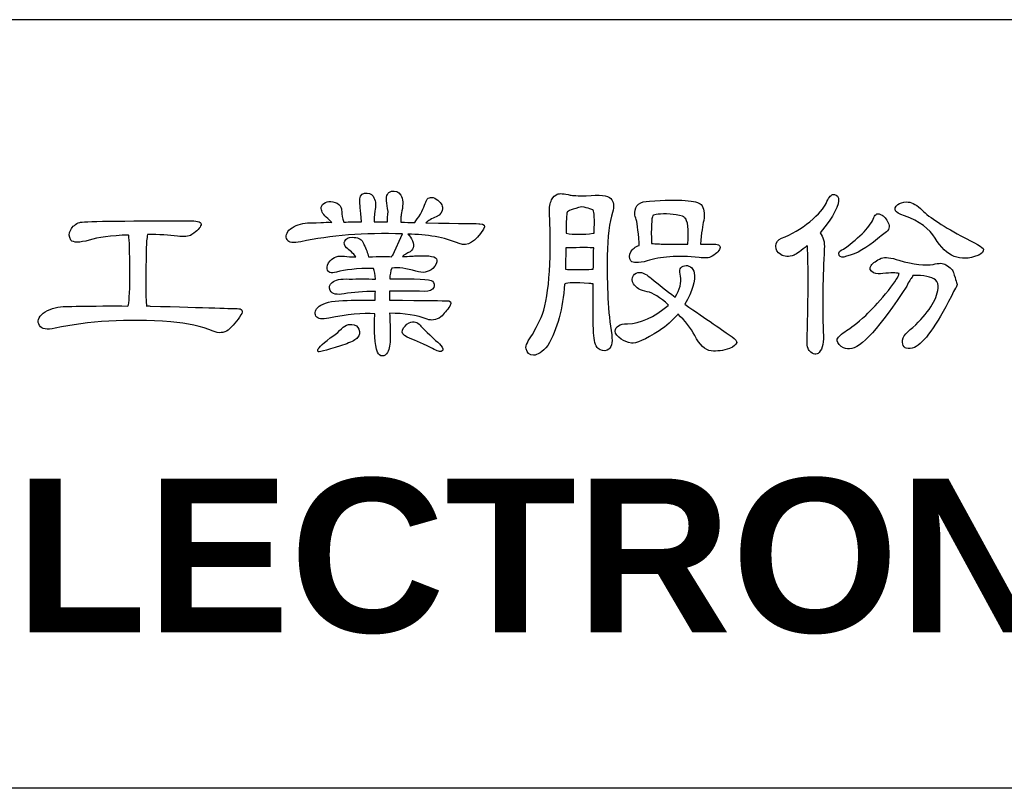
# Model space of a CAD drawing. Extents: x -74 to 556, y -100 to 345.
# Tile 12 of 19: x 376 to 399, y -36 to -18. Entities that reach past the tile are written whole.
import ezdxf

# ---------------------------------------------------------------- set-up
doc = ezdxf.new("R2010")
doc.units = 0
doc.header["$LTSCALE"] = 23.1
doc.header["$MEASUREMENT"] = 0
doc.layers.get('0').update_dxf_attribs({"linetype": 'CONTINUOUS'})
doc.layers.add('delta', color=5, linetype='CONTINUOUS')
doc.layers.add('DRAWING FRAME', color=1, linetype='CONTINUOUS')
doc.styles.add('ROMANC', font='romanc')

# ---------------------------------------------------------------- blocks, each defined once
blk = doc.blocks.new('DELTA-TXT')
at = {"layer": 'delta'}
for points, knots in [([(19.75, 4.954), (19.737, 4.667), (19.751, 4.468), (19.795, 4.356), (19.795, 4.356), (19.811, 4.315), (19.837, 4.295), (19.873, 4.295), (19.873, 4.295), (19.903, 4.295), (19.928, 4.313), (19.949, 4.349), (19.949, 4.349), (19.978, 4.407), (19.993, 4.483), (19.993, 4.579), (19.993, 4.579), (19.991, 4.722), (19.988, 4.849), (19.983, 4.961), (19.983, 4.961), (20.211, 4.961), (20.407, 4.93), (20.571, 4.869), (20.571, 4.869), (20.632, 4.842), (20.703, 4.853), (20.783, 4.903), (20.783, 4.903), (20.831, 4.951), (20.877, 5.008), (20.923, 5.074), (20.923, 5.074), (20.953, 5.131), (20.935, 5.159), (20.868, 5.156), (20.868, 5.156), (20.848, 5.156), (20.552, 5.16), (19.983, 5.166), (19.983, 5.166), (19.983, 5.216), (19.983, 5.263), (19.983, 5.307), (19.983, 5.307), (20.147, 5.309), (20.326, 5.308), (20.52, 5.303), (20.52, 5.303), (20.604, 5.303), (20.654, 5.323), (20.67, 5.361), (20.67, 5.361), (20.684, 5.402), (20.678, 5.435), (20.653, 5.46), (20.653, 5.46), (20.617, 5.495), (20.394, 5.507), (19.987, 5.498), (19.987, 5.498), (19.987, 5.559), (19.996, 5.615), (20.017, 5.666), (20.017, 5.666), (20.12, 5.679), (20.245, 5.663), (20.393, 5.618), (20.393, 5.618), (20.498, 5.583), (20.586, 5.598), (20.656, 5.662), (20.656, 5.662), (20.704, 5.71), (20.726, 5.753), (20.721, 5.792), (20.721, 5.792), (20.715, 5.846), (20.611, 5.869), (20.41, 5.857), (20.41, 5.857), (20.367, 5.855), (20.292, 5.851), (20.184, 5.846), (20.184, 5.846), (20.212, 5.874), (20.251, 5.899), (20.301, 5.922), (20.301, 5.922), (20.365, 5.97), (20.373, 6.037), (20.325, 6.124), (20.325, 6.124), (20.304, 6.158), (20.285, 6.182), (20.267, 6.195), (20.267, 6.195), (20.568, 6.195), (20.835, 6.146), (21.07, 6.048), (21.07, 6.048), (21.2, 6), (21.325, 6.076), (21.446, 6.274), (21.446, 6.274), (21.48, 6.331), (21.462, 6.359), (21.391, 6.359), (21.391, 6.359), (21.384, 6.359), (21.104, 6.364), (20.55, 6.373), (20.55, 6.373), (20.585, 6.407), (20.638, 6.438), (20.711, 6.465), (20.711, 6.465), (20.775, 6.5), (20.808, 6.543), (20.81, 6.596), (20.81, 6.596), (20.81, 6.646), (20.777, 6.695), (20.711, 6.743), (20.711, 6.743), (20.643, 6.786), (20.592, 6.779), (20.557, 6.722), (20.557, 6.722), (20.548, 6.695), (20.517, 6.623), (20.465, 6.506), (20.465, 6.506), (20.424, 6.452), (20.394, 6.408), (20.376, 6.377), (20.376, 6.377), (20.305, 6.379), (20.232, 6.381), (20.157, 6.383), (20.157, 6.383), (20.159, 6.406), (20.16, 6.433), (20.16, 6.465), (20.16, 6.465), (20.163, 6.486), (20.167, 6.518), (20.174, 6.561), (20.174, 6.561), (20.197, 6.664), (20.191, 6.745), (20.157, 6.807), (20.157, 6.807), (20.121, 6.857), (20.072, 6.877), (20.01, 6.866), (20.01, 6.866), (19.953, 6.852), (19.927, 6.801), (19.932, 6.715), (19.932, 6.715), (19.94, 6.667), (19.95, 6.611), (19.959, 6.548), (19.959, 6.548), (19.952, 6.486), (19.95, 6.432), (19.952, 6.387), (19.952, 6.387), (19.882, 6.389), (19.811, 6.389), (19.74, 6.387), (19.74, 6.387), (19.74, 6.482), (19.746, 6.549), (19.757, 6.585), (19.757, 6.585), (19.773, 6.663), (19.763, 6.73), (19.726, 6.787), (19.726, 6.787), (19.692, 6.83), (19.647, 6.846), (19.59, 6.835), (19.59, 6.835), (19.535, 6.821), (19.511, 6.774), (19.518, 6.695), (19.518, 6.695), (19.518, 6.681), (19.527, 6.578), (19.545, 6.387), (19.545, 6.387), (19.454, 6.389), (19.362, 6.388), (19.268, 6.383), (19.268, 6.383), (19.248, 6.445), (19.236, 6.501), (19.235, 6.551), (19.235, 6.551), (19.236, 6.578), (19.229, 6.608), (19.211, 6.64), (19.211, 6.64), (19.187, 6.67), (19.15, 6.69), (19.097, 6.701), (19.097, 6.701), (19.054, 6.708), (19.017, 6.705), (18.985, 6.691), (18.985, 6.691), (18.944, 6.671), (18.921, 6.646), (18.917, 6.616), (18.917, 6.616), (18.91, 6.566), (18.936, 6.514), (18.995, 6.462), (18.995, 6.462), (19.024, 6.432), (19.053, 6.405), (19.08, 6.38), (19.08, 6.38), (19.023, 6.382), (18.967, 6.381), (18.91, 6.377), (18.91, 6.377), (18.805, 6.374), (18.736, 6.373), (18.704, 6.373), (18.704, 6.373), (18.6, 6.364), (18.509, 6.332), (18.434, 6.278), (18.434, 6.278), (18.37, 6.22), (18.354, 6.164), (18.383, 6.11), (18.383, 6.11), (18.412, 6.062), (18.484, 6.051), (18.599, 6.076), (18.599, 6.076), (19.059, 6.178), (19.587, 6.219), (20.184, 6.199), (20.184, 6.199), (20.184, 6.199), (20.031, 5.867), (20.031, 5.867), (20.031, 5.867), (20.022, 5.86), (20.015, 5.852), (20.01, 5.844), (20.01, 5.844), (19.946, 5.85), (19.828, 5.849), (19.655, 5.84), (19.655, 5.84), (19.641, 5.901), (19.617, 5.965), (19.583, 6.031), (19.583, 6.031), (19.576, 6.045), (19.571, 6.059), (19.566, 6.072), (19.566, 6.072), (19.536, 6.122), (19.48, 6.147), (19.398, 6.147), (19.398, 6.147), (19.341, 6.147), (19.303, 6.128), (19.282, 6.089), (19.282, 6.089), (19.266, 6.055), (19.275, 6.019), (19.309, 5.98), (19.309, 5.98), (19.364, 5.946), (19.413, 5.899), (19.456, 5.84), (19.456, 5.84), (19.382, 5.842), (19.322, 5.846), (19.279, 5.85), (19.279, 5.85), (19.181, 5.864), (19.106, 5.84), (19.053, 5.778), (19.053, 5.778), (19.017, 5.735), (19.002, 5.693), (19.009, 5.652), (19.009, 5.652), (19.017, 5.597), (19.066, 5.581), (19.156, 5.604), (19.156, 5.604), (19.279, 5.64), (19.471, 5.66), (19.733, 5.662), (19.733, 5.662), (19.747, 5.621), (19.756, 5.565), (19.761, 5.495), (19.761, 5.495), (19.624, 5.497), (19.487, 5.497), (19.351, 5.495), (19.351, 5.495), (19.218, 5.502), (19.131, 5.484), (19.087, 5.443), (19.087, 5.443), (19.044, 5.407), (19.034, 5.365), (19.057, 5.317), (19.057, 5.317), (19.086, 5.26), (19.159, 5.243), (19.275, 5.265), (19.275, 5.265), (19.412, 5.288), (19.574, 5.301), (19.761, 5.303), (19.761, 5.303), (19.758, 5.26), (19.757, 5.214), (19.757, 5.166), (19.757, 5.166), (19.598, 5.169), (19.43, 5.166), (19.255, 5.16), (19.255, 5.16), (19.077, 5.153), (18.953, 5.123), (18.882, 5.07), (18.882, 5.07), (18.821, 5.016), (18.805, 4.965), (18.834, 4.917), (18.834, 4.917), (18.864, 4.873), (18.93, 4.862), (19.033, 4.883), (19.033, 4.883), (19.322, 4.944), (19.561, 4.968), (19.75, 4.954)], [0, 0, 0, 0, 0.011364, 0.011364, 0.011364, 0.011364, 0.022727, 0.022727, 0.022727, 0.022727, 0.034091, 0.034091, 0.034091, 0.034091, 0.045455, 0.045455, 0.045455, 0.045455, 0.056818, 0.056818, 0.056818, 0.056818, 0.068182, 0.068182, 0.068182, 0.068182, 0.079545, 0.079545, 0.079545, 0.079545, 0.090909, 0.090909, 0.090909, 0.090909, 0.102273, 0.102273, 0.102273, 0.102273, 0.113636, 0.113636, 0.113636, 0.113636, 0.125, 0.125, 0.125, 0.125, 0.136364, 0.136364, 0.136364, 0.136364, 0.147727, 0.147727, 0.147727, 0.147727, 0.159091, 0.159091, 0.159091, 0.159091, 0.170455, 0.170455, 0.170455, 0.170455, 0.181818, 0.181818, 0.181818, 0.181818, 0.193182, 0.193182, 0.193182, 0.193182, 0.204545, 0.204545, 0.204545, 0.204545, 0.215909, 0.215909, 0.215909, 0.215909, 0.227273, 0.227273, 0.227273, 0.227273, 0.238636, 0.238636, 0.238636, 0.238636, 0.25, 0.25, 0.25, 0.25, 0.261364, 0.261364, 0.261364, 0.261364, 0.272727, 0.272727, 0.272727, 0.272727, 0.284091, 0.284091, 0.284091, 0.284091, 0.295455, 0.295455, 0.295455, 0.295455, 0.306818, 0.306818, 0.306818, 0.306818, 0.318182, 0.318182, 0.318182, 0.318182, 0.329545, 0.329545, 0.329545, 0.329545, 0.340909, 0.340909, 0.340909, 0.340909, 0.352273, 0.352273, 0.352273, 0.352273, 0.363636, 0.363636, 0.363636, 0.363636, 0.375, 0.375, 0.375, 0.375, 0.386364, 0.386364, 0.386364, 0.386364, 0.397727, 0.397727, 0.397727, 0.397727, 0.409091, 0.409091, 0.409091, 0.409091, 0.420455, 0.420455, 0.420455, 0.420455, 0.431818, 0.431818, 0.431818, 0.431818, 0.443182, 0.443182, 0.443182, 0.443182, 0.454545, 0.454545, 0.454545, 0.454545, 0.465909, 0.465909, 0.465909, 0.465909, 0.477273, 0.477273, 0.477273, 0.477273, 0.488636, 0.488636, 0.488636, 0.488636, 0.5, 0.5, 0.5, 0.5, 0.511364, 0.511364, 0.511364, 0.511364, 0.522727, 0.522727, 0.522727, 0.522727, 0.534091, 0.534091, 0.534091, 0.534091, 0.545455, 0.545455, 0.545455, 0.545455, 0.556818, 0.556818, 0.556818, 0.556818, 0.568182, 0.568182, 0.568182, 0.568182, 0.579545, 0.579545, 0.579545, 0.579545, 0.590909, 0.590909, 0.590909, 0.590909, 0.602273, 0.602273, 0.602273, 0.602273, 0.613636, 0.613636, 0.613636, 0.613636, 0.625, 0.625, 0.625, 0.625, 0.636364, 0.636364, 0.636364, 0.636364, 0.647727, 0.647727, 0.647727, 0.647727, 0.659091, 0.659091, 0.659091, 0.659091, 0.670455, 0.670455, 0.670455, 0.670455, 0.681818, 0.681818, 0.681818, 0.681818, 0.693182, 0.693182, 0.693182, 0.693182, 0.704545, 0.704545, 0.704545, 0.704545, 0.715909, 0.715909, 0.715909, 0.715909, 0.727273, 0.727273, 0.727273, 0.727273, 0.738636, 0.738636, 0.738636, 0.738636, 0.75, 0.75, 0.75, 0.75, 0.761364, 0.761364, 0.761364, 0.761364, 0.772727, 0.772727, 0.772727, 0.772727, 0.784091, 0.784091, 0.784091, 0.784091, 0.795455, 0.795455, 0.795455, 0.795455, 0.806818, 0.806818, 0.806818, 0.806818, 0.818182, 0.818182, 0.818182, 0.818182, 0.829545, 0.829545, 0.829545, 0.829545, 0.840909, 0.840909, 0.840909, 0.840909, 0.852273, 0.852273, 0.852273, 0.852273, 0.863636, 0.863636, 0.863636, 0.863636, 0.875, 0.875, 0.875, 0.875, 0.886364, 0.886364, 0.886364, 0.886364, 0.897727, 0.897727, 0.897727, 0.897727, 0.909091, 0.909091, 0.909091, 0.909091, 0.920455, 0.920455, 0.920455, 0.920455, 0.931818, 0.931818, 0.931818, 0.931818, 0.943182, 0.943182, 0.943182, 0.943182, 0.954545, 0.954545, 0.954545, 0.954545, 0.965909, 0.965909, 0.965909, 0.965909, 0.977273, 0.977273, 0.977273, 0.977273, 0.988636, 0.988636, 0.988636, 0.988636, 1, 1, 1, 1]), ([(22.712, 5.416), (22.76, 5.439), (22.885, 5.442), (23.088, 5.426), (23.088, 5.426), (23.109, 5.426), (23.132, 5.424), (23.157, 5.419), (23.157, 5.419), (23.154, 5.048), (23.157, 4.793), (23.163, 4.654), (23.163, 4.654), (23.17, 4.535), (23.194, 4.454), (23.235, 4.411), (23.235, 4.411), (23.279, 4.374), (23.327, 4.366), (23.378, 4.387), (23.378, 4.387), (23.443, 4.417), (23.465, 4.495), (23.447, 4.623), (23.447, 4.623), (23.392, 4.974), (23.37, 5.386), (23.378, 5.86), (23.378, 5.86), (23.385, 6.161), (23.413, 6.385), (23.461, 6.534), (23.461, 6.534), (23.49, 6.632), (23.481, 6.705), (23.433, 6.752), (23.433, 6.752), (23.385, 6.8), (23.258, 6.814), (23.051, 6.794), (23.051, 6.794), (22.918, 6.794), (22.835, 6.798), (22.801, 6.807), (22.801, 6.807), (22.703, 6.83), (22.635, 6.835), (22.596, 6.821), (22.596, 6.821), (22.566, 6.805), (22.538, 6.775), (22.51, 6.732), (22.51, 6.732), (22.483, 6.682), (22.473, 6.616), (22.479, 6.534), (22.479, 6.534), (22.509, 5.718), (22.465, 5.171), (22.346, 4.893), (22.346, 4.893), (22.31, 4.818), (22.265, 4.73), (22.213, 4.63), (22.213, 4.63), (22.138, 4.532), (22.104, 4.458), (22.111, 4.408), (22.111, 4.408), (22.126, 4.344), (22.165, 4.31), (22.227, 4.305), (22.227, 4.305), (22.29, 4.307), (22.364, 4.358), (22.449, 4.456), (22.449, 4.456), (22.6, 4.715), (22.687, 5.036), (22.712, 5.416)], [0, 0, 0, 0, 0.05, 0.05, 0.05, 0.05, 0.1, 0.1, 0.1, 0.1, 0.15, 0.15, 0.15, 0.15, 0.2, 0.2, 0.2, 0.2, 0.25, 0.25, 0.25, 0.25, 0.3, 0.3, 0.3, 0.3, 0.35, 0.35, 0.35, 0.35, 0.4, 0.4, 0.4, 0.4, 0.45, 0.45, 0.45, 0.45, 0.5, 0.5, 0.5, 0.5, 0.55, 0.55, 0.55, 0.55, 0.6, 0.6, 0.6, 0.6, 0.65, 0.65, 0.65, 0.65, 0.7, 0.7, 0.7, 0.7, 0.75, 0.75, 0.75, 0.75, 0.8, 0.8, 0.8, 0.8, 0.85, 0.85, 0.85, 0.85, 0.9, 0.9, 0.9, 0.9, 0.95, 0.95, 0.95, 0.95, 1, 1, 1, 1]), ([(26.498, 6.017), (26.498, 6.016), (26.499, 6.012), (26.501, 6.007), (26.501, 6.007), (26.515, 5.706), (26.514, 5.241), (26.498, 4.613), (26.498, 4.613), (26.489, 4.494), (26.499, 4.415), (26.528, 4.377), (26.528, 4.377), (26.592, 4.313), (26.644, 4.304), (26.682, 4.349), (26.682, 4.349), (26.739, 4.407), (26.761, 4.513), (26.747, 4.671), (26.747, 4.671), (26.734, 5.108), (26.739, 5.54), (26.764, 5.967), (26.764, 5.967), (26.771, 6.069), (26.749, 6.152), (26.699, 6.216), (26.699, 6.216), (26.913, 6.478), (27.008, 6.659), (26.983, 6.759), (26.983, 6.759), (26.967, 6.803), (26.937, 6.821), (26.894, 6.814), (26.894, 6.814), (26.86, 6.805), (26.826, 6.758), (26.791, 6.674), (26.791, 6.674), (26.762, 6.605), (26.678, 6.511), (26.539, 6.39), (26.539, 6.39), (26.4, 6.279), (26.253, 6.192), (26.098, 6.131), (26.098, 6.131), (26.04, 6.114), (26.01, 6.073), (26.006, 6.007), (26.006, 6.007), (26.006, 5.953), (26.032, 5.909), (26.084, 5.877), (26.084, 5.877), (26.141, 5.841), (26.21, 5.838), (26.293, 5.867), (26.293, 5.867), (26.336, 5.89), (26.404, 5.94), (26.498, 6.017)], [0, 0, 0, 0, 0.0625, 0.0625, 0.0625, 0.0625, 0.125, 0.125, 0.125, 0.125, 0.1875, 0.1875, 0.1875, 0.1875, 0.25, 0.25, 0.25, 0.25, 0.3125, 0.3125, 0.3125, 0.3125, 0.375, 0.375, 0.375, 0.375, 0.4375, 0.4375, 0.4375, 0.4375, 0.5, 0.5, 0.5, 0.5, 0.5625, 0.5625, 0.5625, 0.5625, 0.625, 0.625, 0.625, 0.625, 0.6875, 0.6875, 0.6875, 0.6875, 0.75, 0.75, 0.75, 0.75, 0.8125, 0.8125, 0.8125, 0.8125, 0.875, 0.875, 0.875, 0.875, 0.9375, 0.9375, 0.9375, 0.9375, 1, 1, 1, 1]), ([(23.16, 6.209), (22.996, 6.188), (22.855, 6.188), (22.736, 6.209), (22.736, 6.209), (22.736, 6.401), (22.742, 6.51), (22.753, 6.537), (22.753, 6.537), (22.76, 6.558), (22.836, 6.586), (22.982, 6.623), (22.982, 6.623), (23.085, 6.602), (23.144, 6.584), (23.16, 6.568), (23.16, 6.568), (23.176, 6.552), (23.181, 6.432), (23.174, 6.209), (23.174, 6.209), (23.171, 6.211), (23.167, 6.211), (23.16, 6.209)], [0, 0, 0, 0, 0.166667, 0.166667, 0.166667, 0.166667, 0.333333, 0.333333, 0.333333, 0.333333, 0.5, 0.5, 0.5, 0.5, 0.666667, 0.666667, 0.666667, 0.666667, 0.833333, 0.833333, 0.833333, 0.833333, 1, 1, 1, 1]), ([(23.878, 6.021), (23.816, 5.998), (23.772, 5.964), (23.744, 5.919), (23.744, 5.919), (23.717, 5.869), (23.718, 5.821), (23.748, 5.778), (23.748, 5.778), (23.777, 5.742), (23.862, 5.742), (24.001, 5.778), (24.001, 5.778), (24.202, 5.846), (24.472, 5.865), (24.814, 5.833), (24.814, 5.833), (24.899, 5.817), (24.965, 5.822), (25.013, 5.85), (25.013, 5.85), (25.09, 5.9), (25.132, 5.946), (25.139, 5.987), (25.139, 5.987), (25.148, 6.023), (25.104, 6.041), (25.006, 6.041), (25.006, 6.041), (24.949, 6.041), (24.891, 6.041), (24.832, 6.041), (24.832, 6.041), (24.847, 6.215), (24.864, 6.336), (24.883, 6.407), (24.883, 6.407), (24.899, 6.526), (24.885, 6.609), (24.842, 6.657), (24.842, 6.657), (24.78, 6.725), (24.511, 6.744), (24.035, 6.712), (24.035, 6.712), (23.964, 6.709), (23.908, 6.694), (23.864, 6.664), (23.864, 6.664), (23.828, 6.629), (23.808, 6.586), (23.806, 6.534), (23.806, 6.534), (23.806, 6.511), (23.812, 6.481), (23.823, 6.445), (23.823, 6.445), (23.843, 6.395), (23.861, 6.266), (23.874, 6.059), (23.874, 6.059), (23.874, 6.049), (23.875, 6.037), (23.878, 6.021)], [0, 0, 0, 0, 0.0625, 0.0625, 0.0625, 0.0625, 0.125, 0.125, 0.125, 0.125, 0.1875, 0.1875, 0.1875, 0.1875, 0.25, 0.25, 0.25, 0.25, 0.3125, 0.3125, 0.3125, 0.3125, 0.375, 0.375, 0.375, 0.375, 0.4375, 0.4375, 0.4375, 0.4375, 0.5, 0.5, 0.5, 0.5, 0.5625, 0.5625, 0.5625, 0.5625, 0.625, 0.625, 0.625, 0.625, 0.6875, 0.6875, 0.6875, 0.6875, 0.75, 0.75, 0.75, 0.75, 0.8125, 0.8125, 0.8125, 0.8125, 0.875, 0.875, 0.875, 0.875, 0.9375, 0.9375, 0.9375, 0.9375, 1, 1, 1, 1]), ([(28.015, 6.482), (28.248, 6.398), (28.407, 6.281), (28.494, 6.131), (28.494, 6.131), (28.665, 5.844), (28.886, 5.754), (29.157, 5.864), (29.157, 5.864), (29.159, 5.866), (29.165, 5.869), (29.174, 5.87), (29.174, 5.87), (29.224, 5.894), (29.248, 5.923), (29.246, 5.96), (29.246, 5.96), (29.244, 5.987), (29.126, 6.058), (28.894, 6.171), (28.894, 6.171), (28.586, 6.338), (28.375, 6.479), (28.262, 6.596), (28.262, 6.596), (28.184, 6.666), (28.113, 6.7), (28.05, 6.698), (28.05, 6.698), (27.986, 6.696), (27.94, 6.683), (27.913, 6.66), (27.913, 6.66), (27.869, 6.624), (27.857, 6.591), (27.875, 6.561), (27.875, 6.561), (27.885, 6.538), (27.931, 6.512), (28.015, 6.482)], [0, 0, 0, 0, 0.1, 0.1, 0.1, 0.1, 0.2, 0.2, 0.2, 0.2, 0.3, 0.3, 0.3, 0.3, 0.4, 0.4, 0.4, 0.4, 0.5, 0.5, 0.5, 0.5, 0.6, 0.6, 0.6, 0.6, 0.7, 0.7, 0.7, 0.7, 0.8, 0.8, 0.8, 0.8, 0.9, 0.9, 0.9, 0.9, 1, 1, 1, 1]), ([(24.275, 6.041), (24.231, 6.041), (24.197, 6.042), (24.172, 6.045), (24.172, 6.045), (24.137, 6.047), (24.104, 6.048), (24.069, 6.048), (24.069, 6.048), (24.06, 6.297), (24.067, 6.443), (24.09, 6.486), (24.09, 6.486), (24.11, 6.506), (24.2, 6.514), (24.36, 6.51), (24.36, 6.51), (24.423, 6.503), (24.487, 6.492), (24.551, 6.476), (24.551, 6.476), (24.567, 6.469), (24.578, 6.461), (24.585, 6.452), (24.585, 6.452), (24.636, 6.415), (24.651, 6.279), (24.633, 6.041), (24.633, 6.041), (24.51, 6.041), (24.391, 6.041), (24.275, 6.041)], [0, 0, 0, 0, 0.125, 0.125, 0.125, 0.125, 0.25, 0.25, 0.25, 0.25, 0.375, 0.375, 0.375, 0.375, 0.5, 0.5, 0.5, 0.5, 0.625, 0.625, 0.625, 0.625, 0.75, 0.75, 0.75, 0.75, 0.875, 0.875, 0.875, 0.875, 1, 1, 1, 1]), ([(27.69, 6.199), (27.762, 6.24), (27.787, 6.291), (27.769, 6.353), (27.769, 6.353), (27.746, 6.414), (27.711, 6.461), (27.664, 6.493), (27.664, 6.493), (27.602, 6.529), (27.56, 6.517), (27.537, 6.455), (27.537, 6.455), (27.489, 6.325), (27.332, 6.16), (27.065, 5.96), (27.065, 5.96), (27.004, 5.943), (26.981, 5.912), (26.997, 5.864), (26.997, 5.864), (27.01, 5.834), (27.048, 5.829), (27.109, 5.85), (27.109, 5.85), (27.269, 5.891), (27.431, 5.982), (27.595, 6.124), (27.595, 6.124), (27.636, 6.16), (27.668, 6.185), (27.69, 6.199)], [0, 0, 0, 0, 0.125, 0.125, 0.125, 0.125, 0.25, 0.25, 0.25, 0.25, 0.375, 0.375, 0.375, 0.375, 0.5, 0.5, 0.5, 0.5, 0.625, 0.625, 0.625, 0.625, 0.75, 0.75, 0.75, 0.75, 0.875, 0.875, 0.875, 0.875, 1, 1, 1, 1]), ([(15.9, 5.074), (15.645, 5.076), (15.376, 5.075), (15.094, 5.07), (15.094, 5.07), (14.991, 5.068), (14.923, 5.068), (14.892, 5.068), (14.892, 5.068), (14.773, 5.058), (14.668, 5.023), (14.577, 4.961), (14.577, 4.961), (14.502, 4.898), (14.483, 4.834), (14.519, 4.77), (14.519, 4.77), (14.556, 4.713), (14.637, 4.698), (14.765, 4.726), (14.765, 4.726), (15.278, 4.842), (15.879, 4.876), (16.57, 4.828), (16.57, 4.828), (16.83, 4.807), (17.05, 4.758), (17.23, 4.681), (17.23, 4.681), (17.319, 4.645), (17.396, 4.65), (17.462, 4.698), (17.462, 4.698), (17.537, 4.762), (17.604, 4.841), (17.664, 4.934), (17.664, 4.934), (17.705, 5.002), (17.684, 5.036), (17.602, 5.033), (17.602, 5.033), (17.589, 5.033), (17.137, 5.047), (16.249, 5.074), (16.249, 5.074), (16.228, 5.076), (16.209, 5.076), (16.19, 5.074), (16.19, 5.074), (16.175, 5.259), (16.173, 5.553), (16.187, 5.956), (16.187, 5.956), (16.187, 6.059), (16.194, 6.136), (16.208, 6.188), (16.208, 6.188), (16.387, 6.191), (16.543, 6.183), (16.673, 6.164), (16.673, 6.164), (16.771, 6.149), (16.845, 6.157), (16.898, 6.188), (16.898, 6.188), (16.983, 6.245), (17.03, 6.297), (17.041, 6.342), (17.041, 6.342), (17.051, 6.383), (16.999, 6.404), (16.888, 6.404), (16.888, 6.404), (15.76, 6.404), (15.18, 6.396), (15.148, 6.38), (15.148, 6.38), (15.084, 6.357), (15.037, 6.318), (15.008, 6.264), (15.008, 6.264), (14.978, 6.207), (14.979, 6.153), (15.011, 6.103), (15.011, 6.103), (15.047, 6.06), (15.143, 6.06), (15.298, 6.103), (15.298, 6.103), (15.431, 6.146), (15.634, 6.173), (15.91, 6.182), (15.91, 6.182), (15.91, 6.182), (15.914, 6.175), (15.914, 6.175), (15.914, 6.175), (15.923, 6.104), (15.928, 5.922), (15.931, 5.628), (15.931, 5.628), (15.931, 5.341), (15.923, 5.162), (15.907, 5.091), (15.907, 5.091), (15.904, 5.089), (15.902, 5.083), (15.9, 5.074)], [0, 0, 0, 0, 0.037037, 0.037037, 0.037037, 0.037037, 0.074074, 0.074074, 0.074074, 0.074074, 0.111111, 0.111111, 0.111111, 0.111111, 0.148148, 0.148148, 0.148148, 0.148148, 0.185185, 0.185185, 0.185185, 0.185185, 0.222222, 0.222222, 0.222222, 0.222222, 0.259259, 0.259259, 0.259259, 0.259259, 0.296296, 0.296296, 0.296296, 0.296296, 0.333333, 0.333333, 0.333333, 0.333333, 0.37037, 0.37037, 0.37037, 0.37037, 0.407407, 0.407407, 0.407407, 0.407407, 0.444444, 0.444444, 0.444444, 0.444444, 0.481481, 0.481481, 0.481481, 0.481481, 0.518519, 0.518519, 0.518519, 0.518519, 0.555556, 0.555556, 0.555556, 0.555556, 0.592593, 0.592593, 0.592593, 0.592593, 0.62963, 0.62963, 0.62963, 0.62963, 0.666667, 0.666667, 0.666667, 0.666667, 0.703704, 0.703704, 0.703704, 0.703704, 0.740741, 0.740741, 0.740741, 0.740741, 0.777778, 0.777778, 0.777778, 0.777778, 0.814815, 0.814815, 0.814815, 0.814815, 0.851852, 0.851852, 0.851852, 0.851852, 0.888889, 0.888889, 0.888889, 0.888889, 0.925926, 0.925926, 0.925926, 0.925926, 0.962963, 0.962963, 0.962963, 0.962963, 1, 1, 1, 1]), ([(22.944, 5.642), (22.835, 5.642), (22.762, 5.644), (22.726, 5.649), (22.726, 5.649), (22.728, 5.751), (22.73, 5.862), (22.733, 5.98), (22.733, 5.98), (22.801, 5.98), (22.873, 5.982), (22.948, 5.987), (22.948, 5.987), (23.046, 5.989), (23.109, 5.987), (23.136, 5.98), (23.136, 5.98), (23.145, 5.98), (23.156, 5.98), (23.167, 5.98), (23.167, 5.98), (23.164, 5.864), (23.162, 5.753), (23.16, 5.649), (23.16, 5.649), (23.137, 5.646), (23.065, 5.644), (22.944, 5.642)], [0, 0, 0, 0, 0.142857, 0.142857, 0.142857, 0.142857, 0.285714, 0.285714, 0.285714, 0.285714, 0.428571, 0.428571, 0.428571, 0.428571, 0.571429, 0.571429, 0.571429, 0.571429, 0.714286, 0.714286, 0.714286, 0.714286, 0.857143, 0.857143, 0.857143, 0.857143, 1, 1, 1, 1]), ([(27.93, 5.58), (27.928, 5.578), (27.927, 5.572), (27.927, 5.563), (27.927, 5.563), (27.91, 5.513), (27.842, 5.414), (27.721, 5.265), (27.721, 5.265), (27.605, 5.127), (27.501, 5.014), (27.41, 4.927), (27.41, 4.927), (27.271, 4.802), (27.171, 4.723), (27.109, 4.691), (27.109, 4.691), (27.032, 4.641), (26.984, 4.596), (26.966, 4.555), (26.966, 4.555), (26.957, 4.525), (26.977, 4.487), (27.028, 4.442), (27.028, 4.442), (27.075, 4.412), (27.119, 4.4), (27.157, 4.404), (27.157, 4.404), (27.335, 4.413), (27.633, 4.74), (28.05, 5.385), (28.05, 5.385), (28.084, 5.456), (28.113, 5.504), (28.138, 5.529), (28.138, 5.529), (28.141, 5.535), (28.143, 5.544), (28.145, 5.553), (28.145, 5.553), (28.316, 5.553), (28.434, 5.529), (28.497, 5.481), (28.497, 5.481), (28.534, 5.451), (28.547, 5.408), (28.539, 5.351), (28.539, 5.351), (28.518, 5.166), (28.387, 4.963), (28.145, 4.739), (28.145, 4.739), (28.02, 4.65), (27.967, 4.564), (27.988, 4.48), (27.988, 4.48), (27.997, 4.443), (28.015, 4.421), (28.043, 4.414), (28.043, 4.414), (28.079, 4.405), (28.121, 4.41), (28.169, 4.428), (28.169, 4.428), (28.32, 4.499), (28.512, 4.765), (28.747, 5.228), (28.747, 5.228), (28.767, 5.283), (28.789, 5.324), (28.812, 5.351), (28.812, 5.351), (28.826, 5.367), (28.833, 5.387), (28.836, 5.412), (28.836, 5.412), (28.836, 5.419), (28.816, 5.481), (28.778, 5.597), (28.778, 5.597), (28.771, 5.631), (28.732, 5.671), (28.662, 5.717), (28.662, 5.717), (28.618, 5.747), (28.552, 5.748), (28.463, 5.724), (28.463, 5.724), (28.34, 5.701), (28.161, 5.723), (27.927, 5.789), (27.927, 5.789), (27.804, 5.829), (27.713, 5.84), (27.653, 5.82), (27.653, 5.82), (27.578, 5.785), (27.525, 5.748), (27.495, 5.706), (27.495, 5.706), (27.462, 5.663), (27.474, 5.626), (27.533, 5.594), (27.533, 5.594), (27.577, 5.578), (27.624, 5.573), (27.677, 5.58), (27.677, 5.58), (27.802, 5.594), (27.886, 5.594), (27.93, 5.58)], [0, 0, 0, 0, 0.035714, 0.035714, 0.035714, 0.035714, 0.071429, 0.071429, 0.071429, 0.071429, 0.107143, 0.107143, 0.107143, 0.107143, 0.142857, 0.142857, 0.142857, 0.142857, 0.178571, 0.178571, 0.178571, 0.178571, 0.214286, 0.214286, 0.214286, 0.214286, 0.25, 0.25, 0.25, 0.25, 0.285714, 0.285714, 0.285714, 0.285714, 0.321429, 0.321429, 0.321429, 0.321429, 0.357143, 0.357143, 0.357143, 0.357143, 0.392857, 0.392857, 0.392857, 0.392857, 0.428571, 0.428571, 0.428571, 0.428571, 0.464286, 0.464286, 0.464286, 0.464286, 0.5, 0.5, 0.5, 0.5, 0.535714, 0.535714, 0.535714, 0.535714, 0.571429, 0.571429, 0.571429, 0.571429, 0.607143, 0.607143, 0.607143, 0.607143, 0.642857, 0.642857, 0.642857, 0.642857, 0.678571, 0.678571, 0.678571, 0.678571, 0.714286, 0.714286, 0.714286, 0.714286, 0.75, 0.75, 0.75, 0.75, 0.785714, 0.785714, 0.785714, 0.785714, 0.821429, 0.821429, 0.821429, 0.821429, 0.857143, 0.857143, 0.857143, 0.857143, 0.892857, 0.892857, 0.892857, 0.892857, 0.928571, 0.928571, 0.928571, 0.928571, 0.964286, 0.964286, 0.964286, 0.964286, 1, 1, 1, 1]), ([(24.483, 4.947), (24.592, 4.843), (24.679, 4.731), (24.742, 4.613), (24.742, 4.613), (24.82, 4.467), (24.906, 4.387), (24.999, 4.373), (24.999, 4.373), (25.09, 4.364), (25.186, 4.377), (25.286, 4.411), (25.286, 4.411), (25.35, 4.44), (25.388, 4.471), (25.399, 4.503), (25.399, 4.503), (25.401, 4.524), (25.377, 4.554), (25.327, 4.592), (25.327, 4.592), (25.176, 4.697), (24.931, 4.867), (24.589, 5.101), (24.589, 5.101), (24.707, 5.309), (24.756, 5.472), (24.736, 5.59), (24.736, 5.59), (24.727, 5.633), (24.706, 5.666), (24.674, 5.686), (24.674, 5.686), (24.644, 5.706), (24.615, 5.712), (24.585, 5.703), (24.585, 5.703), (24.549, 5.694), (24.526, 5.678), (24.517, 5.655), (24.517, 5.655), (24.508, 5.626), (24.509, 5.587), (24.52, 5.539), (24.52, 5.539), (24.541, 5.441), (24.513, 5.333), (24.435, 5.214), (24.435, 5.214), (24.298, 5.317), (24.177, 5.412), (24.069, 5.502), (24.069, 5.502), (23.999, 5.563), (23.939, 5.595), (23.891, 5.597), (23.891, 5.597), (23.841, 5.6), (23.807, 5.584), (23.789, 5.553), (23.789, 5.553), (23.762, 5.509), (23.762, 5.465), (23.789, 5.419), (23.789, 5.419), (23.823, 5.358), (23.894, 5.317), (24.001, 5.296), (24.001, 5.296), (24.092, 5.281), (24.203, 5.211), (24.332, 5.088), (24.332, 5.088), (24.33, 5.088), (24.329, 5.087), (24.329, 5.084), (24.329, 5.084), (24.108, 4.898), (23.896, 4.802), (23.693, 4.797), (23.693, 4.797), (23.568, 4.795), (23.504, 4.757), (23.502, 4.684), (23.502, 4.684), (23.504, 4.641), (23.536, 4.598), (23.597, 4.555), (23.597, 4.555), (23.641, 4.525), (23.693, 4.506), (23.755, 4.496), (23.755, 4.496), (23.823, 4.483), (23.968, 4.547), (24.189, 4.688), (24.189, 4.688), (24.298, 4.763), (24.395, 4.849), (24.479, 4.944), (24.479, 4.944), (24.479, 4.946), (24.48, 4.947), (24.483, 4.947)], [0, 0, 0, 0, 0.038462, 0.038462, 0.038462, 0.038462, 0.076923, 0.076923, 0.076923, 0.076923, 0.115385, 0.115385, 0.115385, 0.115385, 0.153846, 0.153846, 0.153846, 0.153846, 0.192308, 0.192308, 0.192308, 0.192308, 0.230769, 0.230769, 0.230769, 0.230769, 0.269231, 0.269231, 0.269231, 0.269231, 0.307692, 0.307692, 0.307692, 0.307692, 0.346154, 0.346154, 0.346154, 0.346154, 0.384615, 0.384615, 0.384615, 0.384615, 0.423077, 0.423077, 0.423077, 0.423077, 0.461538, 0.461538, 0.461538, 0.461538, 0.5, 0.5, 0.5, 0.5, 0.538462, 0.538462, 0.538462, 0.538462, 0.576923, 0.576923, 0.576923, 0.576923, 0.615385, 0.615385, 0.615385, 0.615385, 0.653846, 0.653846, 0.653846, 0.653846, 0.692308, 0.692308, 0.692308, 0.692308, 0.730769, 0.730769, 0.730769, 0.730769, 0.769231, 0.769231, 0.769231, 0.769231, 0.807692, 0.807692, 0.807692, 0.807692, 0.846154, 0.846154, 0.846154, 0.846154, 0.884615, 0.884615, 0.884615, 0.884615, 0.923077, 0.923077, 0.923077, 0.923077, 0.961538, 0.961538, 0.961538, 0.961538, 1, 1, 1, 1]), ([(19.173, 4.66), (18.999, 4.537), (18.898, 4.452), (18.869, 4.404), (18.869, 4.404), (18.859, 4.384), (18.861, 4.369), (18.872, 4.36), (18.872, 4.36), (18.893, 4.353), (19.04, 4.395), (19.313, 4.486), (19.313, 4.486), (19.397, 4.516), (19.454, 4.548), (19.484, 4.582), (19.484, 4.582), (19.513, 4.618), (19.52, 4.662), (19.504, 4.712), (19.504, 4.712), (19.488, 4.755), (19.451, 4.78), (19.391, 4.787), (19.391, 4.787), (19.323, 4.794), (19.25, 4.752), (19.173, 4.66)], [0, 0, 0, 0, 0.142857, 0.142857, 0.142857, 0.142857, 0.285714, 0.285714, 0.285714, 0.285714, 0.428571, 0.428571, 0.428571, 0.428571, 0.571429, 0.571429, 0.571429, 0.571429, 0.714286, 0.714286, 0.714286, 0.714286, 0.857143, 0.857143, 0.857143, 0.857143, 1, 1, 1, 1]), ([(20.257, 4.589), (20.348, 4.552), (20.47, 4.498), (20.622, 4.425), (20.622, 4.425), (20.706, 4.377), (20.761, 4.356), (20.786, 4.363), (20.786, 4.363), (20.816, 4.372), (20.82, 4.395), (20.8, 4.432), (20.8, 4.432), (20.779, 4.465), (20.746, 4.5), (20.701, 4.534), (20.701, 4.534), (20.562, 4.666), (20.481, 4.746), (20.458, 4.774), (20.458, 4.774), (20.417, 4.828), (20.361, 4.841), (20.29, 4.811), (20.29, 4.811), (20.236, 4.783), (20.201, 4.746), (20.184, 4.698), (20.184, 4.698), (20.169, 4.655), (20.192, 4.618), (20.257, 4.589)], [0, 0, 0, 0, 0.125, 0.125, 0.125, 0.125, 0.25, 0.25, 0.25, 0.25, 0.375, 0.375, 0.375, 0.375, 0.5, 0.5, 0.5, 0.5, 0.625, 0.625, 0.625, 0.625, 0.75, 0.75, 0.75, 0.75, 0.875, 0.875, 0.875, 0.875, 1, 1, 1, 1])]:
    blk.add_open_spline(points, degree=3, knots=knots, dxfattribs=at)
at = {"layer": 'delta', "insert": (-0.199, 2.381), "char_height": 2.4, "width": 46.1845, "attachment_point": 1, "style": 'ROMANC'}
blk.add_mtext('\\fArial|b1|i0|c0|p34;DELTA ELECTRONICS, INC.', dxfattribs=at)

msp = doc.modelspace()

# ---------------------------------------------------------------- linework, layer by layer
at = {"layer": 'DRAWING FRAME', "color": 3}
for p, q in [((541.423283, -17.835526), (313.423283, -17.835526)), ((541.423283, -35.835526), (313.423283, -35.835526))]:
    msp.add_line(p, q, dxfattribs=at)

# ---------------------------------------------------------------- block references
at = {"xscale": 1.5, "yscale": 1.5, "zscale": 1.5}
msp.add_blockref('DELTA-TXT', (354.562362, -32.152042), dxfattribs=at)

doc.saveas('drawing.dxf')
